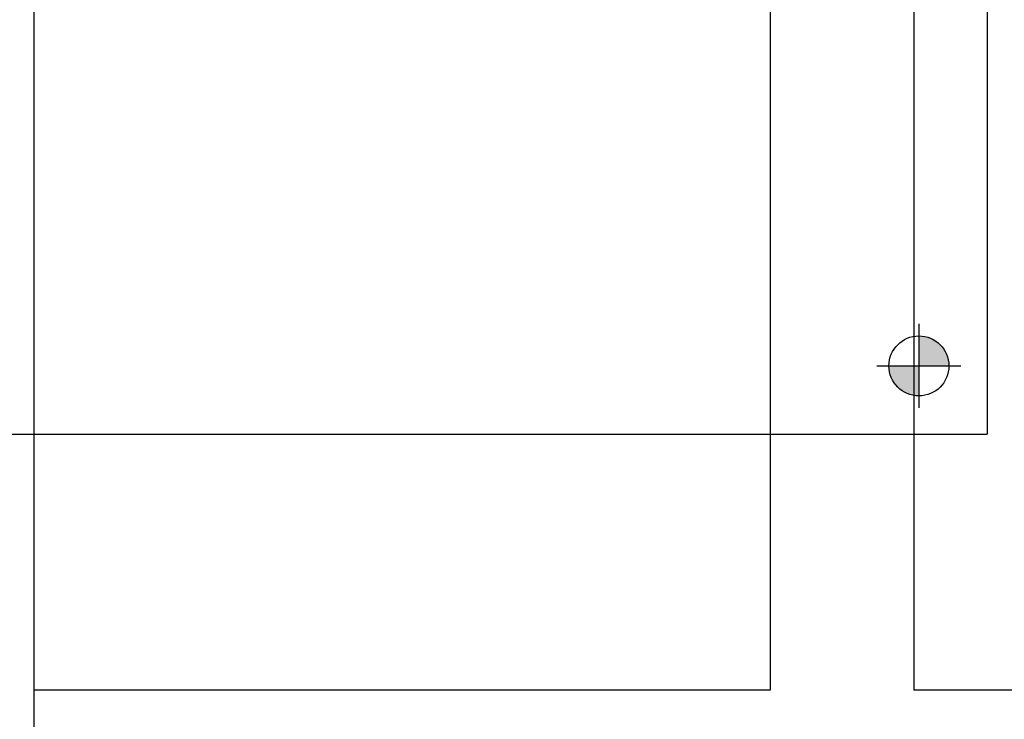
# Model space of a CAD drawing. Extents: x -7650383 to 4934791, y -114316 to 1826789.
# Tile 233 of 256: x 2143597 to 2143872, y 41921 to 42117. Entities that reach past the tile are written whole.
import ezdxf

# ---------------------------------------------------------------- set-up
doc = ezdxf.new("R2010")
doc.units = 0
doc.header["$LTSCALE"] = 800
doc.header["$MEASUREMENT"] = 0
doc.layers.add('KEY PLAN', color=251, linetype='CONTINUOUS')

# ---------------------------------------------------------------- blocks, each defined once
blk = doc.blocks.new('UTCOMBINE')
at = {"layer": 'KEY PLAN'}
h = blk.add_hatch(color=256, dxfattribs=at)
h.paths.add_polyline_path([(-716071.89, 46693.42), (-716063.51, 46693.42), (-716063.51, 46685.03, -0.414214)])
h.paths.add_polyline_path([(-716055.12, 46693.42), (-716063.51, 46693.42), (-716063.51, 46701.8, -0.414214)])
h = blk.add_hatch(color=256, dxfattribs=at)
h.paths.add_polyline_path([(-716071.89, 46693.42), (-716063.51, 46693.42), (-716063.51, 46685.03, -0.414214)])
h.paths.add_polyline_path([(-716055.12, 46693.42), (-716063.51, 46693.42), (-716063.51, 46701.8, -0.414214)])
h = blk.add_hatch(color=256, dxfattribs=at)
h.paths.add_polyline_path([(-716071.89, 46693.42), (-716063.51, 46693.42), (-716063.51, 46685.03, -0.414214)])
h.paths.add_polyline_path([(-716055.12, 46693.42), (-716063.51, 46693.42), (-716063.51, 46701.8, -0.414214)])
h = blk.add_hatch(color=256, dxfattribs=at)
h.paths.add_polyline_path([(-716071.89, 46693.42), (-716063.51, 46693.42), (-716063.51, 46685.03, -0.414214)])
h.paths.add_polyline_path([(-716055.12, 46693.42), (-716063.51, 46693.42), (-716063.51, 46701.8, -0.414214)])
h = blk.add_hatch(color=256, dxfattribs=at)
h.paths.add_polyline_path([(-716071.89, 46693.42), (-716063.51, 46693.42), (-716063.51, 46685.03, -0.414214)])
h.paths.add_polyline_path([(-716055.12, 46693.42), (-716063.51, 46693.42), (-716063.51, 46701.8, -0.414214)])
h = blk.add_hatch(color=256, dxfattribs=at)
h.paths.add_polyline_path([(-716071.89, 46693.42), (-716063.51, 46693.42), (-716063.51, 46685.03, -0.414214)])
h.paths.add_polyline_path([(-716055.12, 46693.42), (-716063.51, 46693.42), (-716063.51, 46701.8, -0.414214)])
h = blk.add_hatch(color=256, dxfattribs=at)
h.paths.add_polyline_path([(-716071.89, 46693.42), (-716063.51, 46693.42), (-716063.51, 46685.03, -0.414214)])
h.paths.add_polyline_path([(-716055.12, 46693.42), (-716063.51, 46693.42), (-716063.51, 46701.8, -0.414214)])
h = blk.add_hatch(color=256, dxfattribs=at)
h.paths.add_polyline_path([(-716071.89, 46693.42), (-716063.51, 46693.42), (-716063.51, 46685.03, -0.414214)])
h.paths.add_polyline_path([(-716055.12, 46693.42), (-716063.51, 46693.42), (-716063.51, 46701.8, -0.414214)])
h = blk.add_hatch(color=256, dxfattribs=at)
h.paths.add_polyline_path([(-716071.89, 46693.42), (-716063.51, 46693.42), (-716063.51, 46685.03, -0.414214)])
h.paths.add_polyline_path([(-716055.12, 46693.42), (-716063.51, 46693.42), (-716063.51, 46701.8, -0.414214)])
h = blk.add_hatch(color=256, dxfattribs=at)
h.paths.add_polyline_path([(-716071.89, 46693.42), (-716063.51, 46693.42), (-716063.51, 46685.03, -0.414214)])
h.paths.add_polyline_path([(-716055.12, 46693.42), (-716063.51, 46693.42), (-716063.51, 46701.8, -0.414214)])
h = blk.add_hatch(color=256, dxfattribs=at)
h.paths.add_polyline_path([(-716071.89, 46693.42), (-716063.51, 46693.42), (-716063.51, 46685.03, -0.414214)])
h.paths.add_polyline_path([(-716055.12, 46693.42), (-716063.51, 46693.42), (-716063.51, 46701.8, -0.414214)])
h = blk.add_hatch(color=256, dxfattribs=at)
h.paths.add_polyline_path([(-716071.89, 46693.42), (-716063.51, 46693.42), (-716063.51, 46685.03, -0.414214)])
h.paths.add_polyline_path([(-716055.12, 46693.42), (-716063.51, 46693.42), (-716063.51, 46701.8, -0.414214)])
h = blk.add_hatch(color=256, dxfattribs=at)
h.paths.add_polyline_path([(-716071.89, 46693.42), (-716063.51, 46693.42), (-716063.51, 46685.03, -0.414214)])
h.paths.add_polyline_path([(-716055.12, 46693.42), (-716063.51, 46693.42), (-716063.51, 46701.8, -0.414214)])
h = blk.add_hatch(color=256, dxfattribs=at)
h.paths.add_polyline_path([(-716071.89, 46693.42), (-716063.51, 46693.42), (-716063.51, 46685.03, -0.414214)])
h.paths.add_polyline_path([(-716055.12, 46693.42), (-716063.51, 46693.42), (-716063.51, 46701.8, -0.414214)])
h = blk.add_hatch(color=256, dxfattribs=at)
h.paths.add_polyline_path([(-716071.89, 46693.42), (-716063.51, 46693.42), (-716063.51, 46685.03, -0.414214)])
h.paths.add_polyline_path([(-716055.12, 46693.42), (-716063.51, 46693.42), (-716063.51, 46701.8, -0.414214)])
h = blk.add_hatch(color=256, dxfattribs=at)
h.paths.add_polyline_path([(-716071.89, 46693.42), (-716063.51, 46693.42), (-716063.51, 46685.03, -0.414214)])
h.paths.add_polyline_path([(-716055.12, 46693.42), (-716063.51, 46693.42), (-716063.51, 46701.8, -0.414214)])
h = blk.add_hatch(color=256, dxfattribs=at)
h.paths.add_polyline_path([(-716071.89, 46693.42), (-716063.51, 46693.42), (-716063.51, 46685.03, -0.414214)])
h.paths.add_polyline_path([(-716055.12, 46693.42), (-716063.51, 46693.42), (-716063.51, 46701.8, -0.414214)])
h = blk.add_hatch(color=256, dxfattribs=at)
h.paths.add_polyline_path([(-716071.89, 46693.42), (-716063.51, 46693.42), (-716063.51, 46685.03, -0.414214)])
h.paths.add_polyline_path([(-716055.12, 46693.42), (-716063.51, 46693.42), (-716063.51, 46701.8, -0.414214)])
h = blk.add_hatch(color=256, dxfattribs=at)
h.paths.add_polyline_path([(-716071.89, 46693.42), (-716063.51, 46693.42), (-716063.51, 46685.03, -0.414214)])
h.paths.add_polyline_path([(-716055.12, 46693.42), (-716063.51, 46693.42), (-716063.51, 46701.8, -0.414214)])
h = blk.add_hatch(color=256, dxfattribs=at)
h.paths.add_polyline_path([(-716071.89, 46693.42), (-716063.51, 46693.42), (-716063.51, 46685.03, -0.414214)])
h.paths.add_polyline_path([(-716055.12, 46693.42), (-716063.51, 46693.42), (-716063.51, 46701.8, -0.414214)])
h = blk.add_hatch(color=256, dxfattribs=at)
h.paths.add_polyline_path([(-716071.89, 46693.42), (-716063.51, 46693.42), (-716063.51, 46685.03, -0.414214)])
h.paths.add_polyline_path([(-716055.12, 46693.42), (-716063.51, 46693.42), (-716063.51, 46701.8, -0.414214)])
h = blk.add_hatch(color=256, dxfattribs=at)
h.paths.add_polyline_path([(-716071.89, 46693.42), (-716063.51, 46693.42), (-716063.51, 46685.03, -0.414214)])
h.paths.add_polyline_path([(-716055.12, 46693.42), (-716063.51, 46693.42), (-716063.51, 46701.8, -0.414214)])
h = blk.add_hatch(color=256, dxfattribs=at)
h.paths.add_polyline_path([(-716071.89, 46693.42), (-716063.51, 46693.42), (-716063.51, 46685.03, -0.414214)])
h.paths.add_polyline_path([(-716055.12, 46693.42), (-716063.51, 46693.42), (-716063.51, 46701.8, -0.414214)])
h = blk.add_hatch(color=256, dxfattribs=at)
h.paths.add_polyline_path([(-716071.89, 46693.42), (-716063.51, 46693.42), (-716063.51, 46685.03, -0.414214)])
h.paths.add_polyline_path([(-716055.12, 46693.42), (-716063.51, 46693.42), (-716063.51, 46701.8, -0.414214)])
h = blk.add_hatch(color=256, dxfattribs=at)
h.paths.add_polyline_path([(-716071.89, 46693.42), (-716063.51, 46693.42), (-716063.51, 46685.03, -0.414214)])
h.paths.add_polyline_path([(-716055.12, 46693.42), (-716063.51, 46693.42), (-716063.51, 46701.8, -0.414214)])
h = blk.add_hatch(color=256, dxfattribs=at)
h.paths.add_polyline_path([(-716071.89, 46693.42), (-716063.51, 46693.42), (-716063.51, 46685.03, -0.414214)])
h.paths.add_polyline_path([(-716055.12, 46693.42), (-716063.51, 46693.42), (-716063.51, 46701.8, -0.414214)])
h = blk.add_hatch(color=256, dxfattribs=at)
h.paths.add_polyline_path([(-716071.89, 46693.42), (-716063.51, 46693.42), (-716063.51, 46685.03, -0.414214)])
h.paths.add_polyline_path([(-716055.12, 46693.42), (-716063.51, 46693.42), (-716063.51, 46701.8, -0.414214)])
h = blk.add_hatch(color=256, dxfattribs=at)
h.paths.add_polyline_path([(-716071.89, 46693.42), (-716063.51, 46693.42), (-716063.51, 46685.03, -0.414214)])
h.paths.add_polyline_path([(-716055.12, 46693.42), (-716063.51, 46693.42), (-716063.51, 46701.8, -0.414214)])
h = blk.add_hatch(color=256, dxfattribs=at)
h.paths.add_polyline_path([(-716071.89, 46693.42), (-716063.51, 46693.42), (-716063.51, 46685.03, -0.414214)])
h.paths.add_polyline_path([(-716055.12, 46693.42), (-716063.51, 46693.42), (-716063.51, 46701.8, -0.414214)])
h = blk.add_hatch(color=256, dxfattribs=at)
h.paths.add_polyline_path([(-716071.89, 46693.42), (-716063.51, 46693.42), (-716063.51, 46685.03, -0.414214)])
h.paths.add_polyline_path([(-716055.12, 46693.42), (-716063.51, 46693.42), (-716063.51, 46701.8, -0.414214)])
h = blk.add_hatch(color=256, dxfattribs=at)
h.paths.add_polyline_path([(-716071.89, 46693.42), (-716063.51, 46693.42), (-716063.51, 46685.03, -0.414214)])
h.paths.add_polyline_path([(-716055.12, 46693.42), (-716063.51, 46693.42), (-716063.51, 46701.8, -0.414214)])
h = blk.add_hatch(color=256, dxfattribs=at)
h.paths.add_polyline_path([(-716071.89, 46693.42), (-716063.51, 46693.42), (-716063.51, 46685.03, -0.414214)])
h.paths.add_polyline_path([(-716055.12, 46693.42), (-716063.51, 46693.42), (-716063.51, 46701.8, -0.414214)])
h = blk.add_hatch(color=256, dxfattribs=at)
h.paths.add_polyline_path([(-716071.89, 46693.42), (-716063.51, 46693.42), (-716063.51, 46685.03, -0.414214)])
h.paths.add_polyline_path([(-716055.12, 46693.42), (-716063.51, 46693.42), (-716063.51, 46701.8, -0.414214)])
h = blk.add_hatch(color=256, dxfattribs=at)
h.paths.add_polyline_path([(-716071.89, 46693.42), (-716063.51, 46693.42), (-716063.51, 46685.03, -0.414214)])
h.paths.add_polyline_path([(-716055.12, 46693.42), (-716063.51, 46693.42), (-716063.51, 46701.8, -0.414214)])
h = blk.add_hatch(color=256, dxfattribs=at)
h.paths.add_polyline_path([(-716071.89, 46693.42), (-716063.51, 46693.42), (-716063.51, 46685.03, -0.414214)])
h.paths.add_polyline_path([(-716055.12, 46693.42), (-716063.51, 46693.42), (-716063.51, 46701.8, -0.414214)])
h = blk.add_hatch(color=256, dxfattribs=at)
h.paths.add_polyline_path([(-716071.89, 46693.42), (-716063.51, 46693.42), (-716063.51, 46685.03, -0.414214)])
h.paths.add_polyline_path([(-716055.12, 46693.42), (-716063.51, 46693.42), (-716063.51, 46701.8, -0.414214)])
h = blk.add_hatch(color=256, dxfattribs=at)
h.paths.add_polyline_path([(-716071.89, 46693.42), (-716063.51, 46693.42), (-716063.51, 46685.03, -0.414214)])
h.paths.add_polyline_path([(-716055.12, 46693.42), (-716063.51, 46693.42), (-716063.51, 46701.8, -0.414214)])
h = blk.add_hatch(color=256, dxfattribs=at)
h.paths.add_polyline_path([(-716071.89, 46693.42), (-716063.51, 46693.42), (-716063.51, 46685.03, -0.414214)])
h.paths.add_polyline_path([(-716055.12, 46693.42), (-716063.51, 46693.42), (-716063.51, 46701.8, -0.414214)])
h = blk.add_hatch(color=256, dxfattribs=at)
h.paths.add_polyline_path([(-716071.89, 46693.42), (-716063.51, 46693.42), (-716063.51, 46685.03, -0.414214)])
h.paths.add_polyline_path([(-716055.12, 46693.42), (-716063.51, 46693.42), (-716063.51, 46701.8, -0.414214)])
h = blk.add_hatch(color=256, dxfattribs=at)
h.paths.add_polyline_path([(-716071.89, 46693.42), (-716063.51, 46693.42), (-716063.51, 46685.03, -0.414214)])
h.paths.add_polyline_path([(-716055.12, 46693.42), (-716063.51, 46693.42), (-716063.51, 46701.8, -0.414214)])
h = blk.add_hatch(color=256, dxfattribs=at)
h.paths.add_polyline_path([(-716071.89, 46693.42), (-716063.51, 46693.42), (-716063.51, 46685.03, -0.414214)])
h.paths.add_polyline_path([(-716055.12, 46693.42), (-716063.51, 46693.42), (-716063.51, 46701.8, -0.414214)])
h = blk.add_hatch(color=256, dxfattribs=at)
h.paths.add_polyline_path([(-716071.89, 46693.42), (-716063.51, 46693.42), (-716063.51, 46685.03, -0.414214)])
h.paths.add_polyline_path([(-716055.12, 46693.42), (-716063.51, 46693.42), (-716063.51, 46701.8, -0.414214)])
h = blk.add_hatch(color=256, dxfattribs=at)
h.paths.add_polyline_path([(-716071.89, 46693.42), (-716063.51, 46693.42), (-716063.51, 46685.03, -0.414214)])
h.paths.add_polyline_path([(-716055.12, 46693.42), (-716063.51, 46693.42), (-716063.51, 46701.8, -0.414214)])
h = blk.add_hatch(color=256, dxfattribs=at)
h.paths.add_polyline_path([(-716071.89, 46693.42), (-716063.51, 46693.42), (-716063.51, 46685.03, -0.414214)])
h.paths.add_polyline_path([(-716055.12, 46693.42), (-716063.51, 46693.42), (-716063.51, 46701.8, -0.414214)])
h = blk.add_hatch(color=256, dxfattribs=at)
h.paths.add_polyline_path([(-716071.89, 46693.42), (-716063.51, 46693.42), (-716063.51, 46685.03, -0.414214)])
h.paths.add_polyline_path([(-716055.12, 46693.42), (-716063.51, 46693.42), (-716063.51, 46701.8, -0.414214)])
h = blk.add_hatch(color=256, dxfattribs=at)
h.paths.add_polyline_path([(-716071.89, 46693.42), (-716063.51, 46693.42), (-716063.51, 46685.03, -0.414214)])
h.paths.add_polyline_path([(-716055.12, 46693.42), (-716063.51, 46693.42), (-716063.51, 46701.8, -0.414214)])
h = blk.add_hatch(color=256, dxfattribs=at)
h.paths.add_polyline_path([(-716071.89, 46693.42), (-716063.51, 46693.42), (-716063.51, 46685.03, -0.414214)])
h.paths.add_polyline_path([(-716055.12, 46693.42), (-716063.51, 46693.42), (-716063.51, 46701.8, -0.414214)])
h = blk.add_hatch(color=256, dxfattribs=at)
h.paths.add_polyline_path([(-716071.89, 46693.42), (-716063.51, 46693.42), (-716063.51, 46685.03, -0.414214)])
h.paths.add_polyline_path([(-716055.12, 46693.42), (-716063.51, 46693.42), (-716063.51, 46701.8, -0.414214)])
h = blk.add_hatch(color=256, dxfattribs=at)
h.paths.add_polyline_path([(-716071.89, 46693.42), (-716063.51, 46693.42), (-716063.51, 46685.03, -0.414214)])
h.paths.add_polyline_path([(-716055.12, 46693.42), (-716063.51, 46693.42), (-716063.51, 46701.8, -0.414214)])
h = blk.add_hatch(color=256, dxfattribs=at)
h.paths.add_polyline_path([(-716071.89, 46693.42), (-716063.51, 46693.42), (-716063.51, 46685.03, -0.414214)])
h.paths.add_polyline_path([(-716055.12, 46693.42), (-716063.51, 46693.42), (-716063.51, 46701.8, -0.414214)])
h = blk.add_hatch(color=256, dxfattribs=at)
h.paths.add_polyline_path([(-716071.89, 46693.42), (-716063.51, 46693.42), (-716063.51, 46685.03, -0.414214)])
h.paths.add_polyline_path([(-716055.12, 46693.42), (-716063.51, 46693.42), (-716063.51, 46701.8, -0.414214)])
h = blk.add_hatch(color=256, dxfattribs=at)
h.paths.add_polyline_path([(-716071.89, 46693.42), (-716063.51, 46693.42), (-716063.51, 46685.03, -0.414214)])
h.paths.add_polyline_path([(-716055.12, 46693.42), (-716063.51, 46693.42), (-716063.51, 46701.8, -0.414214)])
h = blk.add_hatch(color=256, dxfattribs=at)
h.paths.add_polyline_path([(-716071.89, 46693.42), (-716063.51, 46693.42), (-716063.51, 46685.03, -0.414214)])
h.paths.add_polyline_path([(-716055.12, 46693.42), (-716063.51, 46693.42), (-716063.51, 46701.8, -0.414214)])
h = blk.add_hatch(color=256, dxfattribs=at)
h.paths.add_polyline_path([(-716071.89, 46693.42), (-716063.51, 46693.42), (-716063.51, 46685.03, -0.414214)])
h.paths.add_polyline_path([(-716055.12, 46693.42), (-716063.51, 46693.42), (-716063.51, 46701.8, -0.414214)])
h = blk.add_hatch(color=256, dxfattribs=at)
h.paths.add_polyline_path([(-716071.89, 46693.42), (-716063.51, 46693.42), (-716063.51, 46685.03, -0.414214)])
h.paths.add_polyline_path([(-716055.12, 46693.42), (-716063.51, 46693.42), (-716063.51, 46701.8, -0.414214)])
h = blk.add_hatch(color=256, dxfattribs=at)
h.paths.add_polyline_path([(-716071.89, 46693.42), (-716063.51, 46693.42), (-716063.51, 46685.03, -0.414214)])
h.paths.add_polyline_path([(-716055.12, 46693.42), (-716063.51, 46693.42), (-716063.51, 46701.8, -0.414214)])
h = blk.add_hatch(color=256, dxfattribs=at)
h.paths.add_polyline_path([(-716071.89, 46693.42), (-716063.51, 46693.42), (-716063.51, 46685.03, -0.414214)])
h.paths.add_polyline_path([(-716055.12, 46693.42), (-716063.51, 46693.42), (-716063.51, 46701.8, -0.414214)])
h = blk.add_hatch(color=256, dxfattribs=at)
h.paths.add_polyline_path([(-716071.89, 46693.42), (-716063.51, 46693.42), (-716063.51, 46685.03, -0.414214)])
h.paths.add_polyline_path([(-716055.12, 46693.42), (-716063.51, 46693.42), (-716063.51, 46701.8, -0.414214)])
h = blk.add_hatch(color=256, dxfattribs=at)
h.paths.add_polyline_path([(-716071.89, 46693.42), (-716063.51, 46693.42), (-716063.51, 46685.03, -0.414214)])
h.paths.add_polyline_path([(-716055.12, 46693.42), (-716063.51, 46693.42), (-716063.51, 46701.8, -0.414214)])
h = blk.add_hatch(color=256, dxfattribs=at)
h.paths.add_polyline_path([(-716071.89, 46693.42), (-716063.51, 46693.42), (-716063.51, 46685.03, -0.414214)])
h.paths.add_polyline_path([(-716055.12, 46693.42), (-716063.51, 46693.42), (-716063.51, 46701.8, -0.414214)])
h = blk.add_hatch(color=256, dxfattribs=at)
h.paths.add_polyline_path([(-716071.89, 46693.42), (-716063.51, 46693.42), (-716063.51, 46685.03, -0.414214)])
h.paths.add_polyline_path([(-716055.12, 46693.42), (-716063.51, 46693.42), (-716063.51, 46701.8, -0.414214)])
h = blk.add_hatch(color=256, dxfattribs=at)
h.paths.add_polyline_path([(-716071.89, 46693.42), (-716063.51, 46693.42), (-716063.51, 46685.03, -0.414214)])
h.paths.add_polyline_path([(-716055.12, 46693.42), (-716063.51, 46693.42), (-716063.51, 46701.8, -0.414214)])
h = blk.add_hatch(color=256, dxfattribs=at)
h.paths.add_polyline_path([(-716071.89, 46693.42), (-716063.51, 46693.42), (-716063.51, 46685.03, -0.414214)])
h.paths.add_polyline_path([(-716055.12, 46693.42), (-716063.51, 46693.42), (-716063.51, 46701.8, -0.414214)])
h = blk.add_hatch(color=256, dxfattribs=at)
h.paths.add_polyline_path([(-716071.89, 46693.42), (-716063.51, 46693.42), (-716063.51, 46685.03, -0.414214)])
h.paths.add_polyline_path([(-716055.12, 46693.42), (-716063.51, 46693.42), (-716063.51, 46701.8, -0.414214)])
for p, q in [((-715816.38, 45726.59, 0), (-715816.38, 46828.94, 0)), ((-716267.68, 46783.94, 0), (-716062.06, 46783.94, 0)), ((-716062.06, 45383.96, 0), (-716062.06, 46783.94, 0)), ((-716022, 46783.94, 0), (-715816.38, 46783.94, 0)), ((-716022, 45383.96, 0), (-716022, 46783.94, 0)), ((-716022, 45383.96, 0), (-716022, 46783.94, 0)), ((-715777.74, 46712.47, 0), (-716082.56, 46712.47, 0)), ((-716082.56, 46407.65, 0), (-716082.56, 46712.47, 0)), ((-715777.74, 46712.47, 0), (-716082.56, 46712.47, 0)), ((-716082.56, 46407.65, 0), (-716082.56, 46712.47, 0)), ((-715777.74, 46712.47, 0), (-716082.56, 46712.47, 0)), ((-715777.74, 46712.47, 0), (-716082.56, 46712.47, 0)), ((-716082.56, 46407.65, 0), (-716082.56, 46712.47, 0)), ((-716082.56, 46407.65, 0), (-716082.56, 46712.47, 0)), ((-715777.74, 46712.47, 0), (-716082.56, 46712.47, 0)), ((-715777.74, 46712.47, 0), (-716082.56, 46712.47, 0)), ((-715777.74, 46712.47, 0), (-716082.56, 46712.47, 0)), ((-715777.74, 46712.47, 0), (-716082.56, 46712.47, 0)), ((-716082.56, 46407.65, 0), (-716082.56, 46712.47, 0)), ((-716082.56, 46407.65, 0), (-716082.56, 46712.47, 0)), ((-716082.56, 46407.65, 0), (-716082.56, 46712.47, 0)), ((-716082.56, 46407.65, 0), (-716082.56, 46712.47, 0)), ((-715777.74, 46712.47, 0), (-716082.56, 46712.47, 0)), ((-715777.74, 46712.47, 0), (-716082.56, 46712.47, 0)), ((-715777.74, 46712.47, 0), (-716082.56, 46712.47, 0)), ((-715777.74, 46712.47, 0), (-716082.56, 46712.47, 0)), ((-715777.74, 46712.47, 0), (-716082.56, 46712.47, 0)), ((-715777.74, 46712.47, 0), (-716082.56, 46712.47, 0)), ((-715777.74, 46712.47, 0), (-716082.56, 46712.47, 0)), ((-715777.74, 46712.47, 0), (-716082.56, 46712.47, 0)), ((-716082.56, 46407.65, 0), (-716082.56, 46712.47, 0)), ((-716082.56, 46407.65, 0), (-716082.56, 46712.47, 0)), ((-716082.56, 46407.65, 0), (-716082.56, 46712.47, 0)), ((-716082.56, 46407.65, 0), (-716082.56, 46712.47, 0)), ((-716082.56, 46407.65, 0), (-716082.56, 46712.47, 0)), ((-716082.56, 46407.65, 0), (-716082.56, 46712.47, 0)), ((-716082.56, 46407.65, 0), (-716082.56, 46712.47, 0)), ((-716082.56, 46407.65, 0), (-716082.56, 46712.47, 0)), ((-715777.74, 46712.47, 0), (-716082.56, 46712.47, 0)), ((-715777.74, 46712.47, 0), (-716082.56, 46712.47, 0)), ((-715777.74, 46712.47, 0), (-716082.56, 46712.47, 0)), ((-715777.74, 46712.47, 0), (-716082.56, 46712.47, 0)), ((-715777.74, 46712.47, 0), (-716082.56, 46712.47, 0)), ((-715777.74, 46712.47, 0), (-716082.56, 46712.47, 0)), ((-715777.74, 46712.47, 0), (-716082.56, 46712.47, 0)), ((-715777.74, 46712.47, 0), (-716082.56, 46712.47, 0)), ((-715777.74, 46712.47, 0), (-716082.56, 46712.47, 0)), ((-715777.74, 46712.47, 0), (-716082.56, 46712.47, 0)), ((-715777.74, 46712.47, 0), (-716082.56, 46712.47, 0)), ((-715777.74, 46712.47, 0), (-716082.56, 46712.47, 0)), ((-715777.74, 46712.47, 0), (-716082.56, 46712.47, 0)), ((-715777.74, 46712.47, 0), (-716082.56, 46712.47, 0)), ((-715777.74, 46712.47, 0), (-716082.56, 46712.47, 0)), ((-715777.74, 46712.47, 0), (-716082.56, 46712.47, 0)), ((-716082.56, 46407.65, 0), (-716082.56, 46712.47, 0)), ((-716082.56, 46407.65, 0), (-716082.56, 46712.47, 0)), ((-716082.56, 46407.65, 0), (-716082.56, 46712.47, 0)), ((-716082.56, 46407.65, 0), (-716082.56, 46712.47, 0)), ((-716082.56, 46407.65, 0), (-716082.56, 46712.47, 0)), ((-716082.56, 46407.65, 0), (-716082.56, 46712.47, 0)), ((-716082.56, 46407.65, 0), (-716082.56, 46712.47, 0)), ((-716082.56, 46407.65, 0), (-716082.56, 46712.47, 0)), ((-716082.56, 46407.65, 0), (-716082.56, 46712.47, 0)), ((-716082.56, 46407.65, 0), (-716082.56, 46712.47, 0)), ((-716082.56, 46407.65, 0), (-716082.56, 46712.47, 0)), ((-716082.56, 46407.65, 0), (-716082.56, 46712.47, 0)), ((-716082.56, 46407.65, 0), (-716082.56, 46712.47, 0)), ((-716082.56, 46407.65, 0), (-716082.56, 46712.47, 0)), ((-716082.56, 46407.65, 0), (-716082.56, 46712.47, 0)), ((-716082.56, 46407.65, 0), (-716082.56, 46712.47, 0)), ((-715777.74, 46712.47, 0), (-716082.56, 46712.47, 0)), ((-716082.56, 46407.65, 0), (-716082.56, 46712.47, 0)), ((-715777.74, 46712.47, 0), (-716082.56, 46712.47, 0)), ((-716082.56, 46407.65, 0), (-716082.56, 46712.47, 0)), ((-715777.74, 46712.47, 0), (-716082.56, 46712.47, 0)), ((-715777.74, 46712.47, 0), (-716082.56, 46712.47, 0)), ((-716082.56, 46407.65, 0), (-716082.56, 46712.47, 0)), ((-716082.56, 46407.65, 0), (-716082.56, 46712.47, 0)), ((-715777.74, 46712.47, 0), (-716082.56, 46712.47, 0)), ((-715777.74, 46712.47, 0), (-716082.56, 46712.47, 0)), ((-715777.74, 46712.47, 0), (-716082.56, 46712.47, 0)), ((-715777.74, 46712.47, 0), (-716082.56, 46712.47, 0)), ((-716082.56, 46407.65, 0), (-716082.56, 46712.47, 0)), ((-716082.56, 46407.65, 0), (-716082.56, 46712.47, 0)), ((-716082.56, 46407.65, 0), (-716082.56, 46712.47, 0)), ((-716082.56, 46407.65, 0), (-716082.56, 46712.47, 0)), ((-715777.74, 46712.47, 0), (-716082.56, 46712.47, 0)), ((-715777.74, 46712.47, 0), (-716082.56, 46712.47, 0)), ((-715777.74, 46712.47, 0), (-716082.56, 46712.47, 0)), ((-715777.74, 46712.47, 0), (-716082.56, 46712.47, 0)), ((-715777.74, 46712.47, 0), (-716082.56, 46712.47, 0)), ((-715777.74, 46712.47, 0), (-716082.56, 46712.47, 0)), ((-715777.74, 46712.47, 0), (-716082.56, 46712.47, 0)), ((-715777.74, 46712.47, 0), (-716082.56, 46712.47, 0)), ((-716082.56, 46407.65, 0), (-716082.56, 46712.47, 0)), ((-716082.56, 46407.65, 0), (-716082.56, 46712.47, 0)), ((-716082.56, 46407.65, 0), (-716082.56, 46712.47, 0)), ((-716082.56, 46407.65, 0), (-716082.56, 46712.47, 0)), ((-716082.56, 46407.65, 0), (-716082.56, 46712.47, 0)), ((-716082.56, 46407.65, 0), (-716082.56, 46712.47, 0)), ((-716082.56, 46407.65, 0), (-716082.56, 46712.47, 0)), ((-716082.56, 46407.65, 0), (-716082.56, 46712.47, 0)), ((-715777.74, 46712.47, 0), (-716082.56, 46712.47, 0)), ((-715777.74, 46712.47, 0), (-716082.56, 46712.47, 0)), ((-715777.74, 46712.47, 0), (-716082.56, 46712.47, 0)), ((-715777.74, 46712.47, 0), (-716082.56, 46712.47, 0)), ((-715777.74, 46712.47, 0), (-716082.56, 46712.47, 0)), ((-715777.74, 46712.47, 0), (-716082.56, 46712.47, 0)), ((-715777.74, 46712.47, 0), (-716082.56, 46712.47, 0)), ((-715777.74, 46712.47, 0), (-716082.56, 46712.47, 0)), ((-715777.74, 46712.47, 0), (-716082.56, 46712.47, 0)), ((-715777.74, 46712.47, 0), (-716082.56, 46712.47, 0)), ((-715777.74, 46712.47, 0), (-716082.56, 46712.47, 0)), ((-715777.74, 46712.47, 0), (-716082.56, 46712.47, 0)), ((-715777.74, 46712.47, 0), (-716082.56, 46712.47, 0)), ((-715777.74, 46712.47, 0), (-716082.56, 46712.47, 0)), ((-715777.74, 46712.47, 0), (-716082.56, 46712.47, 0)), ((-715777.74, 46712.47, 0), (-716082.56, 46712.47, 0)), ((-716082.56, 46407.65, 0), (-716082.56, 46712.47, 0)), ((-716082.56, 46407.65, 0), (-716082.56, 46712.47, 0)), ((-716082.56, 46407.65, 0), (-716082.56, 46712.47, 0)), ((-716082.56, 46407.65, 0), (-716082.56, 46712.47, 0)), ((-716082.56, 46407.65, 0), (-716082.56, 46712.47, 0)), ((-716082.56, 46407.65, 0), (-716082.56, 46712.47, 0)), ((-716082.56, 46407.65, 0), (-716082.56, 46712.47, 0)), ((-716082.56, 46407.65, 0), (-716082.56, 46712.47, 0)), ((-716082.56, 46407.65, 0), (-716082.56, 46712.47, 0)), ((-716082.56, 46407.65, 0), (-716082.56, 46712.47, 0)), ((-716082.56, 46407.65, 0), (-716082.56, 46712.47, 0)), ((-716082.56, 46407.65, 0), (-716082.56, 46712.47, 0)), ((-716082.56, 46407.65, 0), (-716082.56, 46712.47, 0)), ((-716082.56, 46407.65, 0), (-716082.56, 46712.47, 0)), ((-716082.56, 46407.65, 0), (-716082.56, 46712.47, 0)), ((-716082.56, 46407.65, 0), (-716082.56, 46712.47, 0)), ((-716063.51, 46681.7, 0), (-716063.51, 46705.13, 0)), ((-716063.51, 46681.7, 0), (-716063.51, 46705.13, 0)), ((-716063.51, 46681.7, 0), (-716063.51, 46705.13, 0)), ((-716063.51, 46681.7, 0), (-716063.51, 46705.13, 0)), ((-716063.51, 46681.7, 0), (-716063.51, 46705.13, 0)), ((-716063.51, 46681.7, 0), (-716063.51, 46705.13, 0)), ((-716063.51, 46681.7, 0), (-716063.51, 46705.13, 0)), ((-716063.51, 46681.7, 0), (-716063.51, 46705.13, 0)), ((-716063.51, 46681.7, 0), (-716063.51, 46705.13, 0)), ((-716063.51, 46681.7, 0), (-716063.51, 46705.13, 0)), ((-716063.51, 46681.7, 0), (-716063.51, 46705.13, 0)), ((-716063.51, 46681.7, 0), (-716063.51, 46705.13, 0)), ((-716063.51, 46681.7, 0), (-716063.51, 46705.13, 0)), ((-716063.51, 46681.7, 0), (-716063.51, 46705.13, 0)), ((-716063.51, 46681.7, 0), (-716063.51, 46705.13, 0)), ((-716063.51, 46681.7, 0), (-716063.51, 46705.13, 0)), ((-716063.51, 46681.7, 0), (-716063.51, 46705.13, 0)), ((-716063.51, 46681.7, 0), (-716063.51, 46705.13, 0)), ((-716063.51, 46681.7, 0), (-716063.51, 46705.13, 0)), ((-716063.51, 46681.7, 0), (-716063.51, 46705.13, 0)), ((-716063.51, 46681.7, 0), (-716063.51, 46705.13, 0)), ((-716063.51, 46681.7, 0), (-716063.51, 46705.13, 0)), ((-716063.51, 46681.7, 0), (-716063.51, 46705.13, 0)), ((-716063.51, 46681.7, 0), (-716063.51, 46705.13, 0)), ((-716063.51, 46681.7, 0), (-716063.51, 46705.13, 0)), ((-716063.51, 46681.7, 0), (-716063.51, 46705.13, 0)), ((-716063.51, 46681.7, 0), (-716063.51, 46705.13, 0)), ((-716063.51, 46681.7, 0), (-716063.51, 46705.13, 0)), ((-716063.51, 46681.7, 0), (-716063.51, 46705.13, 0)), ((-716063.51, 46681.7, 0), (-716063.51, 46705.13, 0)), ((-716063.51, 46681.7, 0), (-716063.51, 46705.13, 0)), ((-716063.51, 46681.7, 0), (-716063.51, 46705.13, 0)), ((-716063.51, 46681.7, 0), (-716063.51, 46705.13, 0)), ((-716063.51, 46681.7, 0), (-716063.51, 46705.13, 0)), ((-716063.51, 46681.7, 0), (-716063.51, 46705.13, 0)), ((-716063.51, 46681.7, 0), (-716063.51, 46705.13, 0)), ((-716063.51, 46681.7, 0), (-716063.51, 46705.13, 0)), ((-716063.51, 46681.7, 0), (-716063.51, 46705.13, 0)), ((-716063.51, 46681.7, 0), (-716063.51, 46705.13, 0)), ((-716063.51, 46681.7, 0), (-716063.51, 46705.13, 0)), ((-716063.51, 46681.7, 0), (-716063.51, 46705.13, 0)), ((-716063.51, 46681.7, 0), (-716063.51, 46705.13, 0)), ((-716063.51, 46681.7, 0), (-716063.51, 46705.13, 0)), ((-716063.51, 46681.7, 0), (-716063.51, 46705.13, 0)), ((-716063.51, 46681.7, 0), (-716063.51, 46705.13, 0)), ((-716063.51, 46681.7, 0), (-716063.51, 46705.13, 0)), ((-716063.51, 46681.7, 0), (-716063.51, 46705.13, 0)), ((-716063.51, 46681.7, 0), (-716063.51, 46705.13, 0)), ((-716063.51, 46681.7, 0), (-716063.51, 46705.13, 0)), ((-716063.51, 46681.7, 0), (-716063.51, 46705.13, 0)), ((-716063.51, 46681.7, 0), (-716063.51, 46705.13, 0)), ((-716063.51, 46681.7, 0), (-716063.51, 46705.13, 0)), ((-716063.51, 46681.7, 0), (-716063.51, 46705.13, 0)), ((-716063.51, 46681.7, 0), (-716063.51, 46705.13, 0)), ((-716063.51, 46681.7, 0), (-716063.51, 46705.13, 0)), ((-716063.51, 46681.7, 0), (-716063.51, 46705.13, 0)), ((-716063.51, 46681.7, 0), (-716063.51, 46705.13, 0)), ((-716063.51, 46681.7, 0), (-716063.51, 46705.13, 0)), ((-716063.51, 46681.7, 0), (-716063.51, 46705.13, 0)), ((-716063.51, 46681.7, 0), (-716063.51, 46705.13, 0)), ((-716063.51, 46681.7, 0), (-716063.51, 46705.13, 0)), ((-716063.51, 46681.7, 0), (-716063.51, 46705.13, 0)), ((-716063.51, 46681.7, 0), (-716063.51, 46705.13, 0)), ((-716063.51, 46681.7, 0), (-716063.51, 46705.13, 0)), ((-716051.79, 46693.42, 0), (-716075.22, 46693.42, 0)), ((-716051.79, 46693.42, 0), (-716075.22, 46693.42, 0)), ((-716051.79, 46693.42, 0), (-716075.22, 46693.42, 0)), ((-716051.79, 46693.42, 0), (-716075.22, 46693.42, 0)), ((-716051.79, 46693.42, 0), (-716075.22, 46693.42, 0)), ((-716051.79, 46693.42, 0), (-716075.22, 46693.42, 0)), ((-716051.79, 46693.42, 0), (-716075.22, 46693.42, 0)), ((-716051.79, 46693.42, 0), (-716075.22, 46693.42, 0)), ((-716051.79, 46693.42, 0), (-716075.22, 46693.42, 0)), ((-716051.79, 46693.42, 0), (-716075.22, 46693.42, 0)), ((-716051.79, 46693.42, 0), (-716075.22, 46693.42, 0)), ((-716051.79, 46693.42, 0), (-716075.22, 46693.42, 0)), ((-716051.79, 46693.42, 0), (-716075.22, 46693.42, 0)), ((-716051.79, 46693.42, 0), (-716075.22, 46693.42, 0)), ((-716051.79, 46693.42, 0), (-716075.22, 46693.42, 0)), ((-716051.79, 46693.42, 0), (-716075.22, 46693.42, 0)), ((-716051.79, 46693.42, 0), (-716075.22, 46693.42, 0)), ((-716051.79, 46693.42, 0), (-716075.22, 46693.42, 0)), ((-716051.79, 46693.42, 0), (-716075.22, 46693.42, 0)), ((-716051.79, 46693.42, 0), (-716075.22, 46693.42, 0)), ((-716051.79, 46693.42, 0), (-716075.22, 46693.42, 0)), ((-716051.79, 46693.42, 0), (-716075.22, 46693.42, 0)), ((-716051.79, 46693.42, 0), (-716075.22, 46693.42, 0)), ((-716051.79, 46693.42, 0), (-716075.22, 46693.42, 0)), ((-716051.79, 46693.42, 0), (-716075.22, 46693.42, 0)), ((-716051.79, 46693.42, 0), (-716075.22, 46693.42, 0)), ((-716051.79, 46693.42, 0), (-716075.22, 46693.42, 0)), ((-716051.79, 46693.42, 0), (-716075.22, 46693.42, 0)), ((-716051.79, 46693.42, 0), (-716075.22, 46693.42, 0)), ((-716051.79, 46693.42, 0), (-716075.22, 46693.42, 0)), ((-716051.79, 46693.42, 0), (-716075.22, 46693.42, 0)), ((-716051.79, 46693.42, 0), (-716075.22, 46693.42, 0)), ((-716051.79, 46693.42, 0), (-716075.22, 46693.42, 0)), ((-716051.79, 46693.42, 0), (-716075.22, 46693.42, 0)), ((-716051.79, 46693.42, 0), (-716075.22, 46693.42, 0)), ((-716051.79, 46693.42, 0), (-716075.22, 46693.42, 0)), ((-716051.79, 46693.42, 0), (-716075.22, 46693.42, 0)), ((-716051.79, 46693.42, 0), (-716075.22, 46693.42, 0)), ((-716051.79, 46693.42, 0), (-716075.22, 46693.42, 0)), ((-716051.79, 46693.42, 0), (-716075.22, 46693.42, 0)), ((-716051.79, 46693.42, 0), (-716075.22, 46693.42, 0)), ((-716051.79, 46693.42, 0), (-716075.22, 46693.42, 0)), ((-716051.79, 46693.42, 0), (-716075.22, 46693.42, 0)), ((-716051.79, 46693.42, 0), (-716075.22, 46693.42, 0)), ((-716051.79, 46693.42, 0), (-716075.22, 46693.42, 0)), ((-716051.79, 46693.42, 0), (-716075.22, 46693.42, 0)), ((-716051.79, 46693.42, 0), (-716075.22, 46693.42, 0)), ((-716051.79, 46693.42, 0), (-716075.22, 46693.42, 0)), ((-716051.79, 46693.42, 0), (-716075.22, 46693.42, 0)), ((-716051.79, 46693.42, 0), (-716075.22, 46693.42, 0)), ((-716051.79, 46693.42, 0), (-716075.22, 46693.42, 0)), ((-716051.79, 46693.42, 0), (-716075.22, 46693.42, 0)), ((-716051.79, 46693.42, 0), (-716075.22, 46693.42, 0)), ((-716051.79, 46693.42, 0), (-716075.22, 46693.42, 0)), ((-716051.79, 46693.42, 0), (-716075.22, 46693.42, 0)), ((-716051.79, 46693.42, 0), (-716075.22, 46693.42, 0)), ((-716051.79, 46693.42, 0), (-716075.22, 46693.42, 0)), ((-716051.79, 46693.42, 0), (-716075.22, 46693.42, 0)), ((-716051.79, 46693.42, 0), (-716075.22, 46693.42, 0)), ((-716051.79, 46693.42, 0), (-716075.22, 46693.42, 0)), ((-716051.79, 46693.42, 0), (-716075.22, 46693.42, 0)), ((-716051.79, 46693.42, 0), (-716075.22, 46693.42, 0)), ((-716051.79, 46693.42, 0), (-716075.22, 46693.42, 0)), ((-716051.79, 46693.42, 0), (-716075.22, 46693.42, 0))]:
    blk.add_line(p, q, dxfattribs=at)
for centre, radius in [((-715930.15, 46560.06, 0), 361.31), ((-716063.51, 46693.42, 0), 8.38), ((-716063.51, 46693.42, 0), 8.38), ((-716063.51, 46693.42, 0), 8.38), ((-716063.51, 46693.42, 0), 8.38), ((-716063.51, 46693.42, 0), 8.38), ((-716063.51, 46693.42, 0), 8.38), ((-716063.51, 46693.42, 0), 8.38), ((-716063.51, 46693.42, 0), 8.38), ((-716063.51, 46693.42, 0), 8.38), ((-716063.51, 46693.42, 0), 8.38), ((-716063.51, 46693.42, 0), 8.38), ((-716063.51, 46693.42, 0), 8.38), ((-716063.51, 46693.42, 0), 8.38), ((-716063.51, 46693.42, 0), 8.38), ((-716063.51, 46693.42, 0), 8.38), ((-716063.51, 46693.42, 0), 8.38), ((-716063.51, 46693.42, 0), 8.38), ((-716063.51, 46693.42, 0), 8.38), ((-716063.51, 46693.42, 0), 8.38), ((-716063.51, 46693.42, 0), 8.38), ((-716063.51, 46693.42, 0), 8.38), ((-716063.51, 46693.42, 0), 8.38), ((-716063.51, 46693.42, 0), 8.38), ((-716063.51, 46693.42, 0), 8.38), ((-716063.51, 46693.42, 0), 8.38), ((-716063.51, 46693.42, 0), 8.38), ((-716063.51, 46693.42, 0), 8.38), ((-716063.51, 46693.42, 0), 8.38), ((-716063.51, 46693.42, 0), 8.38), ((-716063.51, 46693.42, 0), 8.38), ((-716063.51, 46693.42, 0), 8.38), ((-716063.51, 46693.42, 0), 8.38), ((-716063.51, 46693.42, 0), 8.38), ((-716063.51, 46693.42, 0), 8.38), ((-716063.51, 46693.42, 0), 8.38), ((-716063.51, 46693.42, 0), 8.38), ((-716063.51, 46693.42, 0), 8.38), ((-716063.51, 46693.42, 0), 8.38), ((-716063.51, 46693.42, 0), 8.38), ((-716063.51, 46693.42, 0), 8.38), ((-716063.51, 46693.42, 0), 8.38), ((-716063.51, 46693.42, 0), 8.38), ((-716063.51, 46693.42, 0), 8.38), ((-716063.51, 46693.42, 0), 8.38), ((-716063.51, 46693.42, 0), 8.38), ((-716063.51, 46693.42, 0), 8.38), ((-716063.51, 46693.42, 0), 8.38), ((-716063.51, 46693.42, 0), 8.38), ((-716063.51, 46693.42, 0), 8.38), ((-716063.51, 46693.42, 0), 8.38), ((-716063.51, 46693.42, 0), 8.38), ((-716063.51, 46693.42, 0), 8.38), ((-716063.51, 46693.42, 0), 8.38), ((-716063.51, 46693.42, 0), 8.38), ((-716063.51, 46693.42, 0), 8.38), ((-716063.51, 46693.42, 0), 8.38), ((-716063.51, 46693.42, 0), 8.38), ((-716063.51, 46693.42, 0), 8.38), ((-716063.51, 46693.42, 0), 8.38), ((-716063.51, 46693.42, 0), 8.38), ((-716063.51, 46693.42, 0), 8.38), ((-716063.51, 46693.42, 0), 8.38), ((-716063.51, 46693.42, 0), 8.38), ((-716063.51, 46693.42, 0), 8.38)]:
    blk.add_circle(centre, radius, dxfattribs=at)

msp = doc.modelspace()

# ---------------------------------------------------------------- block references
at = {"layer": 'KEY PLAN', "rotation": 180}
msp.add_blockref('UTCOMBINE', (1427784.7, 88713.58, 0), dxfattribs=at)

doc.saveas('drawing.dxf')
